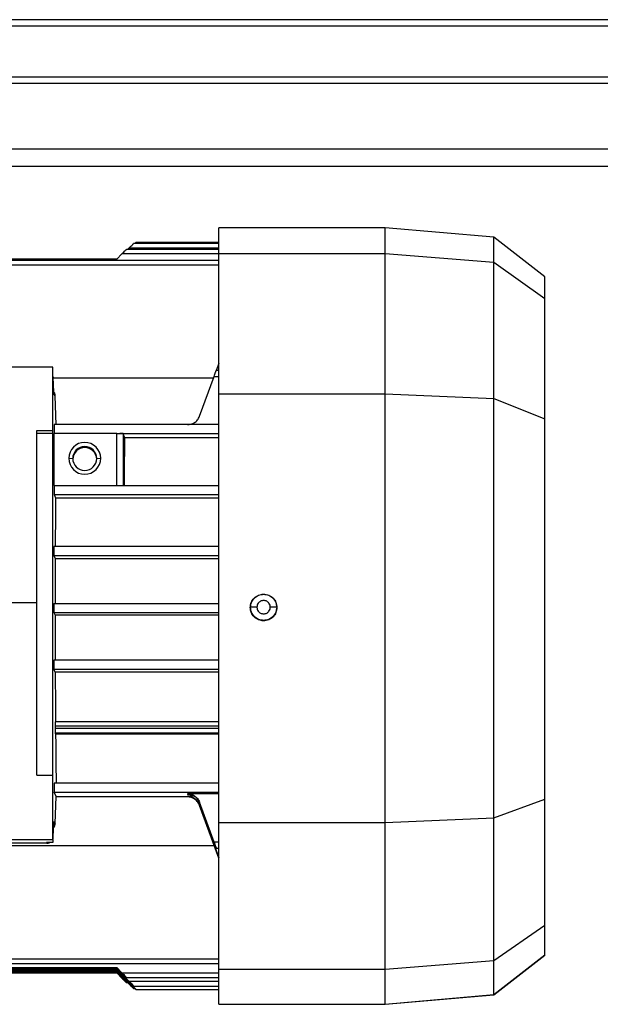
# Model space of a CAD drawing. Header units: millimetres. Extents: x 0 to 420, y 0 to 297.
# Tile 12 of 133: x 146.21 to 149.87, y 90.23 to 96.45. Entities that reach past the tile are written whole.
import ezdxf

# ---------------------------------------------------------------- set-up
doc = ezdxf.new("R2010")
doc.units = ezdxf.units.MM

msp = doc.modelspace()

# ---------------------------------------------------------------- linework, layer by layer
at = {"color": 7, "linetype": 'Continuous', "lineweight": 25}
for p, q in [((220.69328, 96.44895), (59.30672, 96.44895)), ((220.69328, 96.40861), (59.30672, 96.40861)), ((220.69328, 96.08583), (59.30672, 96.08583)), ((220.69328, 96.04549), (59.30672, 96.04549)), ((220.69328, 95.63147), (59.30672, 95.63147)), ((205.32704, 95.52098), (140.23625, 95.52098)), ((148.51314, 95.13465), (147.46413, 95.13465)), ((147.46413, 94.97122), (147.46413, 95.13465)), ((149.20026, 95.07454), (148.51314, 95.13465)), ((148.51314, 94.97122), (148.51314, 95.13465)), ((149.52181, 94.82332), (149.20026, 95.07454)), ((149.20026, 94.91655), (149.20026, 95.07454)), ((146.88778, 94.99739), (146.89817, 95.00778)), ((146.89817, 95.00778), (147.46413, 95.00778)), ((147.46413, 95.03485), (146.9258, 95.03485)), ((147.46413, 95.04071), (146.93956, 95.04071)), ((146.85219, 94.97032), (146.81858, 94.93674)), ((147.46413, 94.97032), (146.85219, 94.97032)), ((147.46413, 94.99739), (146.87982, 94.99739)), ((147.46413, 94.97122), (148.51314, 94.97122)), ((147.46413, 94.08524), (147.46413, 94.97122)), ((148.51314, 94.97122), (149.20026, 94.91655)), ((148.51314, 94.08524), (148.51314, 94.97122)), ((146.81858, 94.93674), (143.63438, 94.93674)), ((147.46413, 94.92665), (143.65812, 94.92665)), ((143.65833, 94.89958), (147.46413, 94.89958)), ((149.20026, 94.05443), (149.20026, 94.91655)), ((149.20026, 94.91655), (149.52181, 94.68758)), ((149.52181, 94.68758), (149.52181, 94.82332)), ((149.52181, 93.92599), (149.52181, 94.68758)), ((147.46413, 94.27741), (147.44747, 94.23164)), ((146.41512, 94.25422), (146.01165, 94.25422)), ((146.41512, 93.85251), (146.41512, 94.25422)), ((147.46413, 94.23164), (147.44715, 94.23164)), ((146.41512, 94.19346), (146.41808, 94.18972)), ((146.42081, 94.09625), (146.41808, 94.18972)), ((147.42971, 94.18376), (146.41826, 94.18376)), ((147.34224, 93.94345), (147.43377, 94.19491)), ((147.43377, 94.19491), (147.46413, 94.19491)), ((146.43076, 94.0729), (146.42151, 94.08456)), ((146.43611, 93.88939), (146.43076, 94.0729)), ((147.46413, 91.3762), (147.46413, 94.08524)), ((147.46413, 94.08524), (148.51314, 94.08524)), ((148.51314, 91.3762), (148.51314, 94.08524)), ((148.51314, 94.08524), (149.20026, 94.05443)), ((149.20026, 91.40462), (149.20026, 94.05443)), ((149.20026, 94.05443), (149.52181, 93.92599)), ((147.46413, 93.89093), (146.42472, 93.89093)), ((149.52181, 91.52312), (149.52181, 93.92599)), ((146.31425, 93.85251), (146.41512, 93.85251)), ((146.31425, 92.76529), (146.31425, 93.85251)), ((146.41512, 93.83371), (146.31425, 93.83371)), ((146.41512, 93.83371), (146.41512, 93.85251)), ((146.41512, 91.67432), (146.41512, 93.83371)), ((146.42462, 93.50527), (146.42462, 93.8352)), ((146.81928, 93.8352), (146.42462, 93.8352)), ((146.81928, 93.50527), (146.81928, 93.8352)), ((146.83932, 93.83447), (147.46413, 93.83447)), ((146.87043, 93.80726), (146.85962, 93.83304)), ((146.85962, 93.83304), (146.85962, 93.81791)), ((146.85962, 93.81791), (146.85962, 93.50517)), ((147.46413, 93.80726), (146.87043, 93.80726)), ((146.51598, 93.67727), (146.5412, 93.67671)), ((146.6925, 93.67671), (146.71772, 93.67727)), ((146.42333, 93.50544), (147.46413, 93.50544)), ((146.42333, 93.44898), (146.43245, 93.42724)), ((146.42333, 93.44898), (147.46413, 93.44898)), ((146.43245, 93.42724), (147.46413, 93.42724)), ((147.46413, 93.11922), (146.42253, 93.11922)), ((146.42253, 93.06276), (146.43053, 93.04368)), ((146.42253, 93.06276), (147.46413, 93.06276)), ((146.43053, 93.04368), (146.43005, 92.75947)), ((146.43053, 93.04368), (147.46413, 93.04368)), ((143.28825, 92.76529), (146.31425, 92.76529)), ((146.31425, 91.67432), (146.31425, 92.76529)), ((147.74655, 92.81906), (147.74655, 92.81818)), ((146.42229, 92.76052), (147.46413, 92.76052)), ((146.42229, 92.70406), (146.43005, 92.68555)), ((146.42229, 92.70406), (147.46413, 92.70406)), ((147.66243, 92.73494), (147.66418, 92.73582)), ((147.82893, 92.73582), (147.83068, 92.73494)), ((146.43005, 92.68555), (146.43053, 92.40014)), ((147.46413, 92.68555), (146.43005, 92.68555)), ((147.46413, 92.40122), (146.42253, 92.40122)), ((146.43078, 92.32508), (146.42253, 92.34476)), ((146.42253, 92.34476), (147.46413, 92.34476)), ((147.46413, 92.32508), (146.43078, 92.32508)), ((146.4292, 91.9845), (146.4292, 91.97021)), ((147.46413, 91.9845), (146.4292, 91.9845)), ((147.46413, 91.97021), (146.4292, 91.97021)), ((147.46413, 92.01212), (146.42968, 92.01212)), ((146.42968, 91.94137), (146.43303, 91.93338)), ((147.46413, 91.94137), (146.42968, 91.94137)), ((147.46413, 91.93338), (146.43303, 91.93338)), ((146.31425, 91.67432), (146.41512, 91.67432)), ((146.41512, 91.26929), (146.41512, 91.67432)), ((147.46413, 91.624), (146.42472, 91.624)), ((146.43611, 91.54037), (146.42472, 91.56754)), ((146.42472, 91.56754), (147.46413, 91.56754)), ((146.43076, 91.37033), (146.43611, 91.54037)), ((147.26641, 91.53772), (146.43602, 91.53772)), ((147.46413, 91.55751), (147.26641, 91.55751)), ((147.26641, 91.55751), (147.26641, 91.55382)), ((147.30771, 91.5417), (147.26641, 91.5417)), ((147.26641, 91.5417), (147.26641, 91.53772)), ((149.20026, 91.40462), (149.52181, 91.52312)), ((149.52181, 90.72726), (149.52181, 91.52312)), ((147.34224, 91.50438), (147.34224, 91.50078)), ((147.43377, 91.2527), (147.34224, 91.50438)), ((147.43322, 91.25101), (147.34224, 91.50078)), ((147.34224, 91.48857), (147.46413, 91.15342)), ((147.34224, 91.48857), (147.34224, 91.48434)), ((147.46413, 91.14974), (147.34224, 91.48434)), ((148.51314, 91.3762), (149.20026, 91.40462)), ((149.20026, 90.50372), (149.20026, 91.40462)), ((146.41808, 91.28546), (146.42081, 91.37207)), ((146.42151, 91.38199), (146.43076, 91.37033)), ((147.46413, 91.3762), (148.51314, 91.3762)), ((147.46413, 90.45036), (147.46413, 91.3762)), ((148.51314, 90.45036), (148.51314, 91.3762)), ((146.01165, 91.26929), (146.41512, 91.26929)), ((146.09234, 91.22995), (147.43491, 91.22995)), ((146.37774, 91.24511), (146.13264, 91.24511)), ((146.41512, 91.24886), (146.37476, 91.24886)), ((146.37476, 91.24886), (146.37774, 91.24511)), ((146.41512, 91.26929), (146.41512, 91.24886)), ((147.46413, 91.2527), (147.43377, 91.2527)), ((147.44711, 91.21428), (147.46413, 91.21428)), ((149.20026, 90.50372), (149.52181, 90.72726)), ((149.52181, 90.53977), (149.52181, 90.72726)), ((149.20026, 90.28861), (149.52181, 90.53977)), ((149.20026, 90.28745), (149.52181, 90.53867)), ((149.52181, 90.53867), (149.52181, 90.53977)), ((147.46413, 90.51351), (143.65833, 90.51351)), ((143.66071, 90.4852), (147.46413, 90.4852)), ((148.51314, 90.45036), (149.20026, 90.50372)), ((149.20026, 90.28861), (149.20026, 90.50372)), ((146.81858, 90.44954), (143.61178, 90.44954)), ((143.61178, 90.43505), (146.81858, 90.43505)), ((146.81858, 90.45085), (143.61378, 90.45085)), ((143.61378, 90.43374), (146.81858, 90.43374)), ((146.81858, 90.45808), (143.63049, 90.45808)), ((143.63049, 90.42652), (146.81858, 90.42652)), ((143.63438, 90.45935), (146.81858, 90.45935)), ((146.81858, 90.42525), (143.63438, 90.42525)), ((144.29598, 90.44296), (146.31519, 90.44296)), ((146.31519, 90.44163), (144.29598, 90.44163)), ((146.51504, 90.44296), (146.81858, 90.44296)), ((146.81858, 90.44163), (146.51504, 90.44163)), ((146.81858, 90.45935), (146.81858, 90.45808)), ((146.81858, 90.45935), (146.85219, 90.42574)), ((146.81858, 90.45808), (146.85219, 90.42449)), ((146.89817, 90.37124), (146.81858, 90.45085)), ((146.81858, 90.45085), (146.81858, 90.44954)), ((146.81858, 90.44954), (146.89817, 90.37)), ((146.81858, 90.44296), (146.81858, 90.44163)), ((146.81858, 90.44296), (146.91193, 90.34959)), ((146.91193, 90.34835), (146.81858, 90.44163)), ((146.81858, 90.43505), (146.81858, 90.43374)), ((146.81858, 90.43505), (146.89817, 90.35545)), ((146.81858, 90.43374), (146.89817, 90.35421)), ((146.85219, 90.3929), (146.81858, 90.42652)), ((146.81858, 90.42652), (146.81858, 90.42525)), ((146.85219, 90.39166), (146.81858, 90.42525)), ((146.85219, 90.42574), (147.46413, 90.42574)), ((147.46413, 90.45036), (148.51314, 90.45036)), ((147.46413, 90.22851), (147.46413, 90.45036)), ((148.51314, 90.22851), (148.51314, 90.45036)), ((146.85945, 90.3929), (146.85219, 90.3929)), ((146.87982, 90.39743), (147.46413, 90.39743)), ((146.87982, 90.3646), (146.88778, 90.3646)), ((147.46413, 90.37124), (146.89817, 90.37124)), ((146.9258, 90.34293), (147.46413, 90.34293)), ((146.92579, 90.32714), (146.93338, 90.32714)), ((146.93955, 90.32128), (147.46413, 90.32128)), ((148.51314, 90.22851), (149.20026, 90.28861)), ((148.51314, 90.22733), (149.20026, 90.28745)), ((149.20026, 90.28745), (149.20026, 90.28861)), ((147.46413, 90.22851), (148.51314, 90.22851)), ((147.46413, 90.22733), (147.46413, 90.22851)), ((147.46413, 90.22733), (148.51314, 90.22733)), ((148.51314, 90.22733), (148.51314, 90.22851))]:
    msp.add_line(p, q, dxfattribs=at)
for centre, radius, start, end in [((146.61685, 93.67725), 0.10087, 0.011153, 179.988847), ((146.61685, 93.6767), 0.07565, 0.011153, 179.988847), ((146.61685, 93.66927), 0.07565, 2.827063, 177.172937), ((146.61685, 93.67729), 0.10087, 180.011153, 359.988847), ((146.61685, 93.67673), 0.07565, 180.011153, 359.988847), ((146.41512, 88.96663), 1.47787, 86.870026, 93.129974), ((146.41512, 91.91796), 1.47787, 266.870026, 273.129974)]:
    msp.add_arc(centre, radius, start, end, dxfattribs=at)
for points, knots in [([(146.89817, 95.00778), (146.90177, 95.01136), (146.90869, 95.01827), (146.91651, 95.02597), (146.92134, 95.03067), (146.92391, 95.03312), (146.92556, 95.03466), (146.92576, 95.03478), (146.92586, 95.03484)], [0, 0, 0, 0, 0.2872004, 0.5534255, 0.6777232, 0.7946967, 0.8993734, 1, 1, 1, 1]), ([(146.93338, 95.03485), (146.93395, 95.0354), (146.93565, 95.03705), (146.93764, 95.03896), (146.93928, 95.04048), (146.93947, 95.0406), (146.93956, 95.04066)], [0, 0, 0, 0, 0.1589357, 0.47610003, 0.75858437, 1, 1, 1, 1]), ([(146.85219, 94.97032), (146.85578, 94.97391), (146.86271, 94.98081), (146.87052, 94.98851), (146.87536, 94.99321), (146.87791, 94.99566), (146.87953, 94.99716), (146.87972, 94.99728), (146.87982, 94.99734)], [0, 0, 0, 0, 0.2906122, 0.5600001, 0.6855749, 0.8041442, 0.9097487, 1, 1, 1, 1]), ([(147.43377, 94.19491), (147.43556, 94.19982), (147.43911, 94.20956), (147.44288, 94.21991), (147.44514, 94.2261), (147.44634, 94.22938), (147.44708, 94.23141), (147.44714, 94.23156), (147.44717, 94.23164)], [0, 0, 0, 0, 0.2565652, 0.5087883, 0.6361068, 0.7625109, 0.8815188, 1, 1, 1, 1]), ([(146.42151, 94.08456), (146.42139, 94.08519), (146.42114, 94.08644), (146.42092, 94.09298), (146.42081, 94.09625)], [0, 0, 0, 0, 0.4996258, 1, 1, 1, 1]), ([(146.43076, 94.0729), (146.43029, 94.07828), (146.42949, 94.08746), (146.42383, 94.09464), (146.42149, 94.09761)], [0, 0, 0, 0, 0.5851296, 1, 1, 1, 1]), ([(146.42472, 93.89093), (146.42468, 93.8908), (146.42461, 93.89054), (146.42449, 93.88793), (146.42437, 93.88263), (146.42427, 93.87447), (146.42422, 93.86582), (146.42424, 93.85677), (146.42431, 93.84748), (146.42442, 93.84087), (146.42453, 93.83691), (146.42459, 93.83578), (146.42462, 93.8352)], [0, 0, 0, 0, 0.0774987, 0.1507646, 0.2839567, 0.400399, 0.5000228, 0.6076877, 0.7267992, 0.8573265, 0.9272197, 1, 1, 1, 1]), ([(147.26641, 93.89036), (147.27373, 93.89094), (147.28897, 93.89215), (147.31079, 93.90233), (147.33062, 93.91919), (147.33828, 93.93518), (147.34224, 93.94345)], [0, 0, 0, 0, 0.22273828, 0.46365674, 0.72274854, 1, 1, 1, 1]), ([(146.81928, 93.8352), (146.82279, 93.83512), (146.82983, 93.83496), (146.83615, 93.83463), (146.83932, 93.83447)], [0, 0, 0, 0, 0.49953988, 1, 1, 1, 1]), ([(146.85962, 93.83304), (146.85916, 93.83322), (146.8583, 93.83355), (146.85294, 93.83396), (146.84655, 93.83427), (146.84158, 93.83441), (146.83932, 93.83447)], [0, 0, 0, 0, 0.3052483, 0.5737269, 0.8053386, 1, 1, 1, 1]), ([(146.86734, 93.50413), (146.86779, 93.55682), (146.8687, 93.6622), (146.86985, 93.75891), (146.87043, 93.80726)], [0, 0, 0, 0, 0.4999969, 1, 1, 1, 1]), ([(146.42333, 93.50544), (146.42329, 93.50529), (146.42322, 93.505), (146.42312, 93.50272), (146.42304, 93.49948), (146.42295, 93.49435), (146.42287, 93.48705), (146.42284, 93.47783), (146.42287, 93.46855), (146.42295, 93.46107), (146.42304, 93.45572), (146.42312, 93.45226), (146.42322, 93.44971), (146.42329, 93.44923), (146.42333, 93.44898)], [0, 0, 0, 0, 0.0770161, 0.1499178, 0.2187022, 0.2833667, 0.3998483, 0.4999999, 0.6001198, 0.7165908, 0.781258, 0.8500504, 0.9229654, 1, 1, 1, 1]), ([(146.43245, 93.42724), (146.43211, 93.3766), (146.43144, 93.27576), (146.431, 93.1705), (146.43078, 93.1181)], [0, 0, 0, 0, 0.5022112, 1, 1, 1, 1]), ([(146.42253, 93.11922), (146.42249, 93.11907), (146.42242, 93.11878), (146.42232, 93.11649), (146.42223, 93.11325), (146.42215, 93.10813), (146.42207, 93.10083), (146.42203, 93.09161), (146.42207, 93.08232), (146.42215, 93.07485), (146.42223, 93.0695), (146.42232, 93.06603), (146.42242, 93.06349), (146.42249, 93.063), (146.42253, 93.06276)], [0, 0, 0, 0, 0.0770161, 0.1499178, 0.2187023, 0.2833668, 0.3998483, 0.4999999, 0.6001198, 0.7165909, 0.7812581, 0.8500504, 0.9229654, 1, 1, 1, 1]), ([(147.66243, 92.73494), (147.66369, 92.74596), (147.66622, 92.768), (147.68566, 92.79581), (147.71348, 92.81527), (147.73553, 92.8178), (147.74655, 92.81906)], [0, 0, 0, 0, 0.2498604, 0.4999127, 0.7500698, 1, 1, 1, 1]), ([(147.78862, 92.73667), (147.78829, 92.74065), (147.78755, 92.74966), (147.78179, 92.76067), (147.77418, 92.76887), (147.76621, 92.77427), (147.75688, 92.77792), (147.74657, 92.77914), (147.73625, 92.77792), (147.72693, 92.77428), (147.71894, 92.76888), (147.71133, 92.76068), (147.70556, 92.74966), (147.70482, 92.74065), (147.70449, 92.73667)], [0, 0, 0, 0, 0.0903083, 0.2045403, 0.2741266, 0.3439187, 0.4218213, 0.5000003, 0.5778599, 0.6560815, 0.7255471, 0.7954597, 0.9096917, 1, 1, 1, 1]), ([(147.74655, 92.81906), (147.75757, 92.8178), (147.77963, 92.81527), (147.80745, 92.79581), (147.8269, 92.76799), (147.82942, 92.74595), (147.83068, 92.73494)], [0, 0, 0, 0, 0.2496835, 0.5002154, 0.750217, 1, 1, 1, 1]), ([(146.42229, 92.76052), (146.42225, 92.76037), (146.42218, 92.76008), (146.42208, 92.7578), (146.42199, 92.75456), (146.42191, 92.74943), (146.42183, 92.74213), (146.42179, 92.73291), (146.42183, 92.72363), (146.42191, 92.71615), (146.42199, 92.7108), (146.42208, 92.70734), (146.42218, 92.70479), (146.42225, 92.70431), (146.42229, 92.70406)], [0, 0, 0, 0, 0.0770164, 0.1499182, 0.2187028, 0.2833674, 0.3998487, 0.4999999, 0.6001194, 0.7165903, 0.7812575, 0.85005, 0.9229651, 1, 1, 1, 1]), ([(147.83068, 92.73494), (147.82942, 92.72393), (147.82689, 92.70192), (147.80746, 92.67391), (147.77966, 92.65518), (147.74656, 92.64859), (147.71346, 92.65517), (147.68565, 92.67391), (147.66622, 92.70192), (147.66369, 92.72394), (147.66243, 92.73494)], [0, 0, 0, 0, 0.1249466, 0.2498886, 0.3748784, 0.4999711, 0.625097, 0.7501088, 0.8750589, 1, 1, 1, 1]), ([(147.70449, 92.73667), (147.69954, 92.73666), (147.68927, 92.73664), (147.67592, 92.73644), (147.66648, 92.73616), (147.66492, 92.73593), (147.66418, 92.73582)], [0, 0, 0, 0, 0.2406638, 0.5, 0.7593362, 1, 1, 1, 1]), ([(147.70449, 92.73667), (147.70482, 92.73269), (147.70556, 92.72369), (147.71132, 92.71267), (147.71893, 92.70447), (147.7269, 92.69907), (147.73623, 92.69542), (147.74654, 92.69421), (147.75686, 92.69542), (147.76618, 92.69906), (147.77417, 92.70446), (147.78178, 92.71266), (147.78755, 92.72369), (147.78829, 92.73269), (147.78862, 92.73667)], [0, 0, 0, 0, 0.09030833, 0.20454034, 0.27412662, 0.34391867, 0.42182127, 0.50000028, 0.57785994, 0.65608153, 0.72554708, 0.79545966, 0.90969167, 1, 1, 1, 1]), ([(147.82893, 92.73582), (147.82819, 92.73593), (147.82663, 92.73616), (147.81719, 92.73644), (147.80384, 92.73664), (147.79357, 92.73666), (147.78862, 92.73667)], [0, 0, 0, 0, 0.2406638, 0.5, 0.7593362, 1, 1, 1, 1]), ([(146.42253, 92.40122), (146.42249, 92.40107), (146.42242, 92.40078), (146.42232, 92.3985), (146.42223, 92.39526), (146.42215, 92.39013), (146.42207, 92.38283), (146.42203, 92.37361), (146.42207, 92.36433), (146.42215, 92.35685), (146.42223, 92.3515), (146.42232, 92.34804), (146.42242, 92.34549), (146.42249, 92.34501), (146.42253, 92.34476)], [0, 0, 0, 0, 0.0770161, 0.1499178, 0.2187022, 0.2833668, 0.3998483, 0.4999999, 0.6001198, 0.7165908, 0.781258, 0.8500504, 0.9229653, 1, 1, 1, 1]), ([(146.43078, 92.32508), (146.431, 92.27213), (146.43144, 92.16577), (146.43211, 92.06324), (146.43245, 92.01174)], [0, 0, 0, 0, 0.4977888, 1, 1, 1, 1]), ([(146.42968, 92.01212), (146.42965, 92.01197), (146.42957, 92.01168), (146.42947, 92.00939), (146.42939, 92.00615), (146.4293, 92.00103), (146.42922, 91.99373), (146.42921, 91.98741), (146.4292, 91.9845)], [0, 0, 0, 0, 0.1540439, 0.2998556, 0.4374294, 0.5667602, 0.7997167, 1, 1, 1, 1]), ([(146.4292, 91.97021), (146.42921, 91.96728), (146.42922, 91.96094), (146.4293, 91.95346), (146.42939, 91.94811), (146.42947, 91.94464), (146.42957, 91.9421), (146.42965, 91.94162), (146.42968, 91.94137)], [0, 0, 0, 0, 0.2002832, 0.4332397, 0.5625705, 0.7001444, 0.8459561, 1, 1, 1, 1]), ([(146.43303, 91.93338), (146.43348, 91.88004), (146.43439, 91.77238), (146.43554, 91.67273), (146.43612, 91.62246)], [0, 0, 0, 0, 0.4954799, 1, 1, 1, 1]), ([(146.42472, 91.624), (146.42468, 91.62385), (146.4246, 91.62356), (146.4245, 91.62127), (146.42442, 91.61803), (146.42433, 91.61291), (146.42426, 91.60561), (146.42422, 91.59639), (146.42426, 91.5871), (146.42433, 91.57963), (146.42442, 91.57428), (146.4245, 91.57082), (146.4246, 91.56827), (146.42468, 91.56779), (146.42472, 91.56754)], [0, 0, 0, 0, 0.0770159, 0.1499175, 0.2187019, 0.2833664, 0.399848, 0.4999999, 0.60012, 0.7165911, 0.7812583, 0.8500506, 0.9229655, 1, 1, 1, 1]), ([(147.26641, 91.55751), (147.27374, 91.55692), (147.28898, 91.5557), (147.31081, 91.54553), (147.33062, 91.52865), (147.33828, 91.51265), (147.34224, 91.50438)], [0, 0, 0, 0, 0.2230852, 0.4636311, 0.7227353, 1, 1, 1, 1]), ([(147.26641, 91.5417), (147.2745, 91.54098), (147.29094, 91.53952), (147.31276, 91.52835), (147.33139, 91.51148), (147.33847, 91.49653), (147.34224, 91.48857)], [0, 0, 0, 0, 0.2461014, 0.4998697, 0.733346, 1, 1, 1, 1]), ([(147.30451, 91.52784), (147.29862, 91.53066), (147.28688, 91.53629), (147.27322, 91.53724), (147.26641, 91.53772)], [0, 0, 0, 0, 0.5015239, 1, 1, 1, 1]), ([(146.41512, 91.33925), (146.41643, 91.34005), (146.42222, 91.34362), (146.4288, 91.35471), (146.43011, 91.36513), (146.43076, 91.37033)], [0, 0, 0, 0, 0.1276243, 0.5638122, 1, 1, 1, 1]), ([(146.42081, 91.37207), (146.42092, 91.37505), (146.42114, 91.38103), (146.42139, 91.38167), (146.42151, 91.38199)], [0, 0, 0, 0, 0.499616, 1, 1, 1, 1]), ([(146.41329, 91.26745), (146.4139, 91.2683), (146.41757, 91.27344), (146.41785, 91.27999), (146.41808, 91.28546)], [0, 0, 0, 0, 0.164276, 1, 1, 1, 1]), ([(146.37774, 91.24511), (146.38325, 91.24526), (146.38919, 91.24542), (146.39386, 91.24863), (146.3942, 91.24886)], [0, 0, 0, 0, 0.9280073, 1, 1, 1, 1]), ([(147.44608, 91.21667), (147.44568, 91.21768), (147.44486, 91.21974), (147.44248, 91.226), (147.43859, 91.23634), (147.43502, 91.2461), (147.43322, 91.25101)], [0, 0, 0, 0, 0.1635078, 0.3335271, 0.6641311, 1, 1, 1, 1]), ([(147.43377, 91.2527), (147.43556, 91.24776), (147.4391, 91.23797), (147.4429, 91.22724), (147.44513, 91.22076), (147.44636, 91.21707), (147.44698, 91.21508), (147.44735, 91.2139), (147.44713, 91.21438), (147.44711, 91.21443)], [0, 0, 0, 0, 0.2531296, 0.5019752, 0.6293209, 0.7522205, 0.871131, 0.986557, 1, 1, 1, 1]), ([(146.31519, 90.44296), (146.30986, 90.44328), (146.30205, 90.44375), (146.29574, 90.44814), (146.29374, 90.44954)], [0, 0, 0, 0, 0.6829022, 1, 1, 1, 1]), ([(146.31519, 90.44296), (146.31848, 90.44314), (146.3256, 90.44355), (146.34688, 90.44408), (146.37753, 90.44449), (146.41512, 90.44464), (146.4527, 90.44449), (146.48335, 90.44408), (146.50463, 90.44355), (146.51176, 90.44314), (146.51504, 90.44296)], [0, 0, 0, 0, 0.1023485, 0.2218879, 0.3564467, 0.4999996, 0.6435526, 0.7781116, 0.8976513, 1, 1, 1, 1]), ([(146.41512, 90.44), (146.4044, 90.44002), (146.38232, 90.44007), (146.35219, 90.44042), (146.32773, 90.44095), (146.31931, 90.44141), (146.31519, 90.44163)], [0, 0, 0, 0, 0.2408455, 0.4963447, 0.7538156, 1, 1, 1, 1]), ([(146.41512, 90.44), (146.42583, 90.44002), (146.44791, 90.44007), (146.47804, 90.44042), (146.5025, 90.44095), (146.51092, 90.44141), (146.51504, 90.44163)], [0, 0, 0, 0, 0.2408456, 0.4963448, 0.7538157, 1, 1, 1, 1]), ([(146.53649, 90.44954), (146.53449, 90.44814), (146.52818, 90.44375), (146.52037, 90.44328), (146.51504, 90.44296)], [0, 0, 0, 0, 0.3174709, 1, 1, 1, 1]), ([(146.85219, 90.42574), (146.85578, 90.42213), (146.8627, 90.41519), (146.87056, 90.40723), (146.87536, 90.40228), (146.87794, 90.39956), (146.87951, 90.3979), (146.88005, 90.39727), (146.87951, 90.39766), (146.87794, 90.39909), (146.87536, 90.40159), (146.87056, 90.40628), (146.8627, 90.41401), (146.85578, 90.42091), (146.85219, 90.42449)], [0, 0, 0, 0, 0.1436102, 0.2767321, 0.3398901, 0.3973374, 0.4502199, 0.4999997, 0.5497509, 0.6026235, 0.6600808, 0.7232679, 0.8563898, 1, 1, 1, 1]), ([(146.85219, 90.39166), (146.85578, 90.38808), (146.86271, 90.38118), (146.87053, 90.37347), (146.87535, 90.36878), (146.87793, 90.36631), (146.87952, 90.36483), (146.88005, 90.36443), (146.87952, 90.36507), (146.87793, 90.36678), (146.87535, 90.36947), (146.87053, 90.37442), (146.8627, 90.38236), (146.85578, 90.3893), (146.85219, 90.3929)], [0, 0, 0, 0, 0.1436102, 0.276732, 0.3387866, 0.3973793, 0.4495653, 0.5000315, 0.5500269, 0.6028478, 0.6610621, 0.723268, 0.8563898, 1, 1, 1, 1]), ([(146.89817, 90.37), (146.90177, 90.36642), (146.90869, 90.35951), (146.91648, 90.35184), (146.92126, 90.3472), (146.92384, 90.34472), (146.92549, 90.34319), (146.92604, 90.34276), (146.9255, 90.34342), (146.92386, 90.34518), (146.92126, 90.34788), (146.91649, 90.35278), (146.90869, 90.3607), (146.90177, 90.36764), (146.89817, 90.37124)], [0, 0, 0, 0, 0.1436027, 0.2767176, 0.3372496, 0.394461, 0.4482087, 0.4999862, 0.5514578, 0.6054383, 0.6624038, 0.7232824, 0.8563973, 1, 1, 1, 1]), ([(146.89817, 90.35421), (146.90081, 90.35157), (146.90661, 90.34579), (146.91382, 90.33866), (146.91932, 90.33328), (146.92286, 90.32986), (146.9253, 90.32755), (146.92614, 90.32687), (146.9253, 90.32786), (146.92287, 90.33043), (146.91932, 90.33409), (146.91383, 90.33969), (146.90661, 90.347), (146.90081, 90.3528), (146.89817, 90.35545)], [0, 0, 0, 0, 0.1055426, 0.2317805, 0.3022974, 0.3678801, 0.4355704, 0.4999991, 0.5642374, 0.6321191, 0.6975018, 0.7682195, 0.8944574, 1, 1, 1, 1]), ([(146.91193, 90.34835), (146.91457, 90.34571), (146.92037, 90.33993), (146.92758, 90.3328), (146.93307, 90.32743), (146.93662, 90.324), (146.93906, 90.3217), (146.9399, 90.32101), (146.93906, 90.322), (146.93663, 90.32457), (146.93308, 90.32823), (146.92759, 90.33383), (146.92037, 90.34114), (146.91457, 90.34694), (146.91193, 90.34959)], [0, 0, 0, 0, 0.1055429, 0.2317811, 0.3022209, 0.3678804, 0.4354806, 0.4999982, 0.564131, 0.6321181, 0.6973717, 0.7682189, 0.8944571, 1, 1, 1, 1])]:
    msp.add_open_spline(points, degree=3, knots=knots, dxfattribs=at)
for points in [[(147.66418, 92.73582), (147.66542, 92.74661), (147.66789, 92.7682), (147.68694, 92.79542), (147.71417, 92.81447), (147.73576, 92.81694), (147.74655, 92.81818)], [(147.74655, 92.81818), (147.75735, 92.81694), (147.77894, 92.81447), (147.80617, 92.79542), (147.82522, 92.7682), (147.82769, 92.74661), (147.82893, 92.73582)], [(147.82893, 92.73582), (147.82769, 92.72504), (147.82522, 92.70348), (147.80617, 92.67607), (147.77894, 92.65775), (147.74655, 92.65132), (147.71417, 92.65775), (147.68694, 92.67607), (147.66789, 92.70348), (147.66542, 92.72504), (147.66418, 92.73582)], [(147.34224, 91.50078), (147.33874, 91.50825), (147.33175, 91.52319), (147.31334, 91.54016), (147.29108, 91.55164), (147.27464, 91.5531), (147.26641, 91.55382)], [(147.34224, 91.48434), (147.33796, 91.49333), (147.3294, 91.51131), (147.31281, 91.52233), (147.30451, 91.52784)]]:
    msp.add_open_spline(points, degree=3, dxfattribs=at)

doc.saveas('drawing.dxf')
